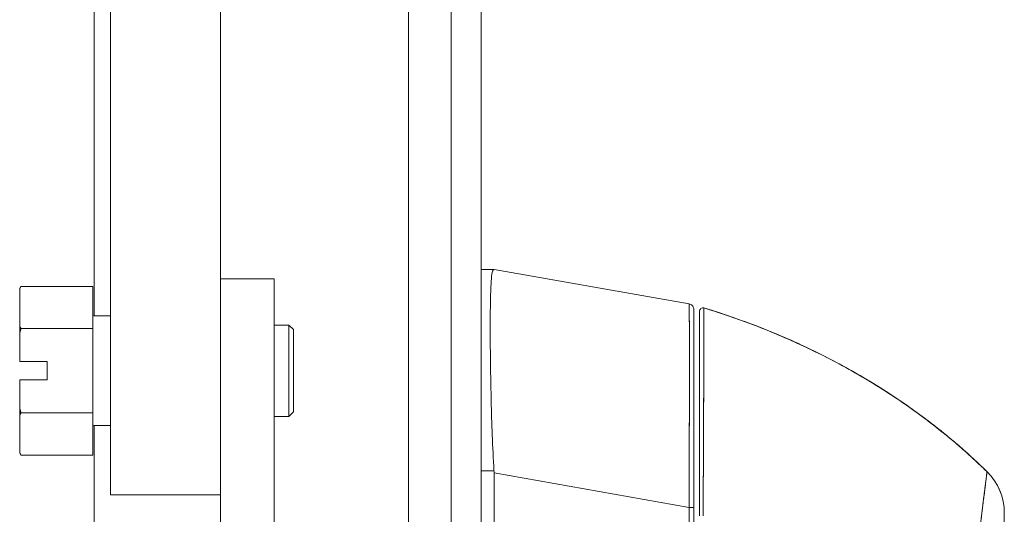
# Model space of a CAD drawing. Header units: inches. Extents: x 16 to 394, y 3 to 249.
# Tile 50 of 116: x 108.51 to 111.88, y 153.74 to 155.43. Entities that reach past the tile are written whole.
import ezdxf

# ---------------------------------------------------------------- set-up
doc = ezdxf.new("R2010")
doc.units = ezdxf.units.IN
doc.header["$LTSCALE"] = 24
doc.header["$MEASUREMENT"] = 0
doc.layers.add('Hatch (ANSI)', color=7, linetype='Continuous', lineweight=5)
doc.layers.add('Visible (ANSI)', color=7, linetype='Continuous', lineweight=5)

msp = doc.modelspace()

# ---------------------------------------------------------------- hatches: boundary and pattern name
at = {"layer": 'Hatch (ANSI)'}
h = msp.add_hatch(dxfattribs=at)
h.set_pattern_fill('ANSI31', color=256, scale=24, angle=75, style=0)
edge = h.paths.add_edge_path()
edge.add_line((109.2164, 184.6732), (109.8488, 184.6732))
edge.add_ellipse((109.8488, 184.5326), major_axis=(0, 0.1406), ratio=1, start_angle=354.3077, end_angle=360, ccw=False)
edge.add_ellipse((109.8488, 184.5326), major_axis=(0.0139, 0.1399), ratio=1, start_angle=275.6923, end_angle=360, ccw=False)
edge.add_line((109.9894, 184.5326), (109.9894, 183.9028))
edge.add_line((109.9894, 183.9028), (109.9894, 122.2631))
edge.add_line((109.9894, 122.2631), (109.9894, 121.6428))
edge.add_ellipse((109.8488, 121.6428), major_axis=(0.1406, 0), ratio=1, start_angle=270, end_angle=360, ccw=False)
edge.add_line((109.8488, 121.5022), (109.8316, 121.5022))
edge.add_line((109.8316, 121.5022), (109.2164, 121.5022))
edge.add_line((109.2164, 121.5022), (109.2164, 121.4002))
edge.add_line((109.2164, 121.4002), (109.8488, 121.4002))
edge.add_ellipse((109.8488, 121.6428), major_axis=(0, -0.2426), ratio=1, start_angle=0, end_angle=90)
edge.add_line((110.0914, 121.6428), (110.0914, 184.5326))
edge.add_ellipse((109.8488, 184.5326), major_axis=(0.2426, 0), ratio=1, start_angle=0, end_angle=90)
edge.add_line((109.8488, 184.7752), (109.2164, 184.7752))
edge.add_line((109.2164, 184.7752), (109.2164, 184.6732))
h = msp.add_hatch(dxfattribs=at)
h.set_pattern_fill('ANSI31', color=256, scale=24, angle=-15, style=0)
edge = h.paths.add_edge_path()
edge.add_ellipse((110.0224, 184.2309), major_axis=(-0.1796, 0.4375), ratio=1, start_angle=0, end_angle=111.109)
edge.add_ellipse((110.0224, 184.2309), major_axis=(-0.3435, -0.3251), ratio=1, start_angle=0, end_angle=12.3933)
edge.add_ellipse((110.0224, 184.2309), major_axis=(-0.2657, -0.3912), ratio=1, start_angle=0, end_angle=11.8613)
edge.add_ellipse((109.8753, 183.9028), major_axis=(-0.0326, -0.1094), ratio=1, start_angle=0, end_angle=106.5734)
edge.add_line((109.9894, 183.9028), (109.9894, 184.5326))
edge.add_line((109.9894, 184.5326), (109.9894, 184.5591))
edge.add_ellipse((109.8753, 184.5591), major_axis=(0.1141, 0), ratio=1, start_angle=0, end_angle=96.3195)
edge.add_ellipse((109.8753, 184.5591), major_axis=(-0.0126, 0.1134), ratio=1, start_angle=0, end_angle=10.2538)
edge = h.paths.add_edge_path()
edge.add_ellipse((110.0224, 121.9349), major_axis=(-0.1796, 0.4375), ratio=1, start_angle=0, end_angle=11.1028)
edge.add_ellipse((110.0224, 121.9349), major_axis=(-0.2605, 0.3947), ratio=1, start_angle=0, end_angle=12.3816)
edge.add_ellipse((110.0224, 121.9349), major_axis=(-0.3391, 0.3297), ratio=1, start_angle=0, end_angle=110.4124)
edge.add_ellipse((110.0224, 121.9349), major_axis=(-0.1907, -0.4328), ratio=1, start_angle=0, end_angle=1.4669)
edge.add_ellipse((109.8753, 121.6068), major_axis=(-0.0326, -0.1094), ratio=1, start_angle=0, end_angle=106.5734)
edge.add_line((109.9894, 121.6068), (109.9894, 121.6428))
edge.add_line((109.9894, 121.6428), (109.9894, 122.2631))
edge.add_ellipse((109.8753, 122.2631), major_axis=(0.1141, 0), ratio=1, start_angle=0, end_angle=106.5734)

# ---------------------------------------------------------------- linework, layer by layer
at = {"layer": 'Visible (ANSI)'}
for p, q in [((109.9894, 184.5326), (109.9894, 121.6428)), ((110.0914, 121.6428), (110.0914, 184.5326)), ((108.7672, 154.4169), (108.7672, 179.9212)), ((108.8227, 179.9212), (108.8227, 153.8044)), ((109.1997, 154.5443), (109.1997, 179.9212)), ((109.8428, 179.9212), (109.8428, 153.6388)), ((110.1358, 154.5762), (110.0914, 154.5762)), ((110.1358, 154.5762), (110.1357, 154.5762)), ((110.1357, 154.5762), (110.1358, 154.5762)), ((110.8035, 154.4584), (110.1361, 154.5762)), ((110.1361, 154.5762), (110.1361, 154.5762)), ((110.1361, 154.5762), (110.1361, 154.5762)), ((109.1997, 154.5443), (109.1997, 153.6388)), ((109.1997, 154.5443), (109.3828, 154.5443)), ((109.3828, 154.5443), (109.3828, 153.6388)), ((108.5122, 154.5104), (108.5166, 154.518)), ((108.5122, 154.5104), (108.5122, 154.51)), ((108.5122, 154.51), (108.5122, 154.3817)), ((108.7622, 154.518), (108.5166, 154.518)), ((108.7622, 154.518), (108.7622, 154.3737)), ((110.8035, 154.4584), (110.8035, 154.4584)), ((110.8035, 154.4584), (110.8035, 154.4584)), ((108.7659, 154.4169), (108.8227, 154.4169)), ((110.8198, 153.7614), (110.8198, 154.439)), ((108.5122, 154.3817), (108.5122, 154.3577)), ((108.7622, 154.3737), (108.5166, 154.3737)), ((108.7622, 154.3737), (108.7622, 154.085)), ((109.4341, 154.3856), (109.3828, 154.3856)), ((109.4341, 154.0731), (109.4341, 154.3856)), ((109.4497, 154.37), (109.4341, 154.3856)), ((108.5122, 154.3577), (108.5122, 154.2606)), ((109.4497, 154.37), (109.4497, 154.0887)), ((110.1233, 154.3085), (110.1233, 154.3085)), ((110.1233, 154.3085), (110.1233, 154.3085)), ((110.1233, 154.3085), (110.1233, 154.3085)), ((108.5122, 154.2606), (108.6059, 154.2606)), ((108.6059, 154.2606), (108.6059, 154.1981)), ((108.5122, 154.1981), (108.5122, 154.1011)), ((108.6059, 154.1981), (108.5122, 154.1981)), ((108.5122, 154.1011), (108.5122, 154.077)), ((108.5122, 154.077), (108.5122, 153.9487)), ((108.7622, 154.085), (108.5166, 154.085)), ((108.7622, 154.085), (108.7622, 153.9407)), ((109.4341, 154.0731), (109.3828, 154.0731)), ((109.4497, 154.0887), (109.4341, 154.0731)), ((108.7659, 154.0419), (108.8227, 154.0419)), ((108.7672, 153.6388), (108.7672, 154.0419)), ((108.5122, 153.9487), (108.5122, 153.9484)), ((108.5122, 153.9484), (108.5166, 153.9407)), ((108.7622, 153.9407), (108.5166, 153.9407)), ((110.0914, 153.8871), (110.1358, 153.8871)), ((110.1358, 153.8871), (110.0914, 153.8871)), ((110.1361, 153.8792), (110.1361, 152.8152)), ((110.1361, 152.8152), (110.1361, 153.8792)), ((110.1361, 153.8792), (110.8035, 153.7614)), ((110.8035, 153.7614), (110.1361, 153.8792)), ((108.8727, 153.8044), (108.8227, 153.8044)), ((109.1497, 153.8044), (108.8727, 153.8044)), ((109.1997, 153.8044), (109.1497, 153.8044)), ((110.8035, 152.835), (110.8035, 153.7614)), ((110.8035, 153.7614), (110.8035, 152.835)), ((110.8198, 152.835), (110.8198, 153.7614)), ((110.8198, 153.7614), (110.8198, 152.835)), ((111.8828, 153.7426), (111.8828, 153.7427))]:
    msp.add_line(p, q, dxfattribs=at)
for centre, radius, start, end in [((110.8001, 154.439), 0.0197, 79.9751, 79.9801), ((110.8001, 154.439), 0.0197, 79.9751, 80), ((110.8001, 154.4386), 0.0197, 79.6627, 79.7232), ((110.8001, 154.4386), 0.0197, 79.6615, 79.722), ((110.8513, 154.4329), 0.0118, 73.0732, 180), ((110.8513, 154.4329), 0.0118, 73.0681, 180.0177), ((108.7659, 154.4206), 0.00375, 180, 270), ((108.7659, 154.0381), 0.00375, 90, 180), ((110.8001, 153.8948), 0.0197, 281.4243, 281.432), ((111.6859, 153.7426), 0.1969, 0, 45.4728), ((111.6859, 153.7426), 0.1968, 359.9852, 45.4624)]:
    msp.add_arc(centre, radius, start, end, dxfattribs=at)
for centre, major_axis, ratio, start_param, end_param in [((110.0071, 154.5762), (0.129, 0), 0.001273, 0.007284, 0.061264), ((110.0071, 154.5762), (0.129, 0), 0.001274, 0.007284, 0.061264), ((110.0071, 153.8792), (0.129, 0), 0.999999, 0, 0.061082), ((110.0071, 153.8792), (0.129, 0), 0.999999, 0, 0.061082), ((110.8001, 153.7614), (0.0197, 0), 0.001274, 0.000001, 1.396264), ((110.8001, 153.7614), (0.0197, 0), 0.001274, 0, 1.396263)]:
    msp.add_ellipse(centre, major_axis=major_axis, ratio=ratio, start_param=start_param, end_param=end_param, dxfattribs=at)
for points, knots in [([(110.1358, 153.8871), (110.1334, 153.9281), (110.1315, 153.9688), (110.1299, 154.0087), (110.1283, 154.0487), (110.1272, 154.0878), (110.1263, 154.1255), (110.1253, 154.1633), (110.1246, 154.1997), (110.1241, 154.2342), (110.1236, 154.2688), (110.1233, 154.3016), (110.1231, 154.3321), (110.123, 154.3625), (110.123, 154.3908), (110.1231, 154.4163), (110.1233, 154.4418), (110.1236, 154.4647), (110.1241, 154.4846), (110.1246, 154.5044), (110.1253, 154.5213), (110.1263, 154.5349), (110.1272, 154.5485), (110.1283, 154.5589), (110.1299, 154.5658), (110.1315, 154.5728), (110.1334, 154.5763), (110.1358, 154.5762)], [0, 0, 0, 0, 0.111111, 0.111111, 0.111111, 0.222222, 0.222222, 0.222222, 0.333333, 0.333333, 0.333333, 0.444444, 0.444444, 0.444444, 0.555556, 0.555556, 0.555556, 0.666667, 0.666667, 0.666667, 0.777778, 0.777778, 0.777778, 0.888889, 0.888889, 0.888889, 1, 1, 1, 1]), ([(110.1358, 154.5762), (110.1335, 154.5763), (110.1315, 154.5728), (110.1299, 154.5659), (110.1283, 154.559), (110.1272, 154.5486), (110.1263, 154.5349), (110.1263, 154.5348), (110.1263, 154.5348), (110.1263, 154.5348), (110.1253, 154.5212), (110.1246, 154.5043), (110.1241, 154.4845), (110.1241, 154.4845), (110.1241, 154.4845), (110.1241, 154.4844), (110.1236, 154.4646), (110.1233, 154.4418), (110.1231, 154.4165), (110.1231, 154.4164), (110.1231, 154.4163), (110.1231, 154.4162), (110.123, 154.3907), (110.123, 154.3625), (110.1231, 154.3321), (110.1231, 154.332), (110.1231, 154.3319), (110.1231, 154.3318), (110.1233, 154.3015), (110.1236, 154.2689), (110.1241, 154.2344), (110.1241, 154.2343), (110.1241, 154.2343), (110.1241, 154.2342), (110.1246, 154.1997), (110.1253, 154.1634), (110.1263, 154.1257), (110.1263, 154.1257), (110.1263, 154.1256), (110.1263, 154.1256), (110.1272, 154.0877), (110.1283, 154.0486), (110.1299, 154.0086), (110.1299, 154.0085), (110.1299, 154.0084), (110.1299, 154.0083), (110.1315, 153.9685), (110.1335, 153.9278), (110.1358, 153.8871)], [0, 0, 0, 0, 0.110836, 0.110836, 0.110836, 0.222222, 0.222222, 0.222222, 0.222377, 0.222377, 0.222377, 0.333093, 0.333093, 0.333093, 0.333333, 0.333333, 0.333333, 0.444037, 0.444037, 0.444037, 0.444444, 0.444444, 0.444444, 0.555556, 0.555556, 0.555556, 0.555957, 0.555957, 0.555957, 0.666667, 0.666667, 0.666667, 0.6669, 0.6669, 0.6669, 0.777608, 0.777608, 0.777608, 0.777778, 0.777778, 0.777778, 0.888889, 0.888889, 0.888889, 0.889157, 0.889157, 0.889157, 1, 1, 1, 1]), ([(110.8035, 153.7614), (110.8036, 153.7709), (110.8036, 153.7804), (110.8036, 153.7899), (110.8037, 153.8021), (110.8037, 153.8143), (110.8038, 153.8264), (110.8038, 153.8386), (110.8039, 153.8506), (110.8039, 153.8627), (110.804, 153.8747), (110.804, 153.8866), (110.8041, 153.8985), (110.8041, 153.9104), (110.8042, 153.9222), (110.8042, 153.9339), (110.8042, 153.9456), (110.8043, 153.9572), (110.8043, 153.9687), (110.8044, 153.9802), (110.8044, 153.9916), (110.8044, 154.0029), (110.8045, 154.0116), (110.8045, 154.0202), (110.8045, 154.0288), (110.8045, 154.0313), (110.8045, 154.0338), (110.8045, 154.0363), (110.8046, 154.0473), (110.8046, 154.0582), (110.8046, 154.069), (110.8046, 154.0797), (110.8047, 154.0903), (110.8047, 154.1008), (110.8047, 154.1112), (110.8047, 154.1215), (110.8047, 154.1316), (110.8048, 154.1417), (110.8048, 154.1517), (110.8048, 154.1614), (110.8048, 154.1712), (110.8048, 154.1808), (110.8048, 154.1902), (110.8048, 154.1995), (110.8048, 154.2087), (110.8048, 154.2177), (110.8048, 154.2267), (110.8049, 154.2355), (110.8049, 154.2441), (110.8049, 154.248), (110.8049, 154.2518), (110.8049, 154.2556), (110.8049, 154.2602), (110.8049, 154.2647), (110.8049, 154.2692), (110.8049, 154.2773), (110.8048, 154.2852), (110.8048, 154.2929), (110.8048, 154.3006), (110.8048, 154.3081), (110.8048, 154.3153), (110.8048, 154.3225), (110.8048, 154.3295), (110.8048, 154.3362), (110.8048, 154.3429), (110.8047, 154.3494), (110.8047, 154.3556), (110.8047, 154.3618), (110.8047, 154.3678), (110.8047, 154.3735), (110.8046, 154.3792), (110.8046, 154.3846), (110.8046, 154.3898), (110.8046, 154.3949), (110.8045, 154.3998), (110.8045, 154.4044), (110.8045, 154.405), (110.8045, 154.4056), (110.8045, 154.4062), (110.8045, 154.4102), (110.8044, 154.4139), (110.8044, 154.4174), (110.8044, 154.4214), (110.8043, 154.4251), (110.8043, 154.4286), (110.8043, 154.4321), (110.8042, 154.4352), (110.8042, 154.4381), (110.8042, 154.441), (110.8041, 154.4435), (110.8041, 154.4458), (110.804, 154.4481), (110.804, 154.45), (110.8039, 154.4517), (110.8039, 154.4534), (110.8038, 154.4547), (110.8038, 154.4558), (110.8037, 154.4568), (110.8037, 154.4575), (110.8036, 154.458), (110.8036, 154.4582), (110.8036, 154.4584), (110.8035, 154.4584)], [0, 0, 0, 0, 0.0260388, 0.0260388, 0.0260388, 0.0593991, 0.0593991, 0.0593991, 0.0926497, 0.0926497, 0.0926497, 0.1257938, 0.1257938, 0.1257938, 0.1588389, 0.1588389, 0.1588389, 0.1917905, 0.1917905, 0.1917905, 0.2246532, 0.2246532, 0.2246532, 0.25, 0.25, 0.25, 0.2574358, 0.2574358, 0.2574358, 0.2901404, 0.2901404, 0.2901404, 0.3227745, 0.3227745, 0.3227745, 0.3553485, 0.3553485, 0.3553485, 0.3878767, 0.3878767, 0.3878767, 0.4203668, 0.4203668, 0.4203668, 0.4528349, 0.4528349, 0.4528349, 0.4852879, 0.4852879, 0.4852879, 0.5, 0.5, 0.5, 0.5177401, 0.5177401, 0.5177401, 0.550195, 0.550195, 0.550195, 0.5826627, 0.5826627, 0.5826627, 0.6151545, 0.6151545, 0.6151545, 0.6476861, 0.6476861, 0.6476861, 0.6802665, 0.6802665, 0.6802665, 0.7129059, 0.7129059, 0.7129059, 0.7456178, 0.7456178, 0.7456178, 0.75, 0.75, 0.75, 0.7784088, 0.7784088, 0.7784088, 0.8112784, 0.8112784, 0.8112784, 0.8442369, 0.8442369, 0.8442369, 0.8772913, 0.8772913, 0.8772913, 0.9104457, 0.9104457, 0.9104457, 0.9437053, 0.9437053, 0.9437053, 0.9770768, 0.9770768, 0.9770768, 0.9991659, 0.9991659, 0.9991659, 0.9991659]), ([(110.8035, 154.4584), (110.8056, 154.458), (110.8077, 154.4573), (110.8114, 154.4553), (110.813, 154.454), (110.8159, 154.4509), (110.8171, 154.4491), (110.8188, 154.4453), (110.8194, 154.4433), (110.8197, 154.4407), (110.8197, 154.4402), (110.8198, 154.4395), (110.8198, 154.4395), (110.8198, 154.4393), (110.8198, 154.4392), (110.8198, 154.4391), (110.8198, 154.4391), (110.8198, 154.4391), (110.8198, 154.439), (110.8198, 154.439), (110.8198, 154.439), (110.8198, 154.439), (110.8198, 154.439), (110.8198, 154.439), (110.8198, 154.439), (110.8198, 154.439), (110.8198, 154.439), (110.8198, 154.439), (110.8198, 154.439), (110.8198, 154.439), (110.8198, 154.439), (110.8198, 154.439), (110.8198, 154.439), (110.8198, 154.439), (110.8198, 154.439), (110.8198, 154.439)], [0, 0, 0, 0, 0.0161556, 0.0161556, 0.03207939, 0.03207939, 0.0480115, 0.0480115, 0.06394331, 0.06394331, 0.06787844, 0.06787844, 0.06861572, 0.06861572, 0.06916873, 0.06916873, 0.06937665, 0.06937665, 0.06942682, 0.06942682, 0.06945185, 0.06945185, 0.06950272, 0.06950272, 0.06960397, 0.06960397, 0.07000415, 0.07000415, 0.07080135, 0.07080135, 0.07139923, 0.07139923, 0.07162343, 0.07162343, 0.07163589, 0.07163589, 0.07163589, 0.07163589]), ([(110.8035, 154.4584), (110.8037, 154.4584), (110.8039, 154.4548), (110.804, 154.4478), (110.8042, 154.4407), (110.8043, 154.4301), (110.8044, 154.4163), (110.8045, 154.4025), (110.8046, 154.3854), (110.8047, 154.3653), (110.8048, 154.3452), (110.8048, 154.3221), (110.8048, 154.2963), (110.8049, 154.2705), (110.8049, 154.242), (110.8048, 154.2113), (110.8048, 154.1805), (110.8048, 154.1474), (110.8047, 154.1125), (110.8046, 154.0776), (110.8045, 154.0408), (110.8044, 154.0026), (110.8043, 153.9644), (110.8042, 153.9249), (110.804, 153.8845), (110.8039, 153.8441), (110.8037, 153.8028), (110.8035, 153.7614)], [0.0008172, 0.0008172, 0.0008172, 0.0008172, 0.1111111, 0.1111111, 0.1111111, 0.2222222, 0.2222222, 0.2222222, 0.3333333, 0.3333333, 0.3333333, 0.4444444, 0.4444444, 0.4444444, 0.5555556, 0.5555556, 0.5555556, 0.6666667, 0.6666667, 0.6666667, 0.7777778, 0.7777778, 0.7777778, 0.8888889, 0.8888889, 0.8888889, 1, 1, 1, 1]), ([(110.8035, 154.458), (110.8036, 154.4579), (110.8036, 154.4577), (110.8036, 154.4573), (110.8037, 154.4568), (110.8037, 154.456), (110.8038, 154.4549), (110.8038, 154.4537), (110.8039, 154.4523), (110.8039, 154.4506), (110.804, 154.4488), (110.804, 154.4468), (110.8041, 154.4444), (110.8041, 154.442), (110.8042, 154.4394), (110.8042, 154.4364), (110.8042, 154.4335), (110.8043, 154.4302), (110.8043, 154.4267), (110.8044, 154.4232), (110.8044, 154.4193), (110.8044, 154.4152), (110.8045, 154.412), (110.8045, 154.4087), (110.8045, 154.4051), (110.8045, 154.4041), (110.8045, 154.4031), (110.8045, 154.402), (110.8046, 154.3973), (110.8046, 154.3924), (110.8046, 154.3871), (110.8046, 154.3819), (110.8047, 154.3764), (110.8047, 154.3706), (110.8047, 154.3648), (110.8047, 154.3588), (110.8047, 154.3525), (110.8048, 154.3462), (110.8048, 154.3397), (110.8048, 154.3329), (110.8048, 154.3261), (110.8048, 154.319), (110.8048, 154.3118), (110.8048, 154.3045), (110.8048, 154.297), (110.8048, 154.2892), (110.8048, 154.2817), (110.8049, 154.274), (110.8049, 154.2661)], [0.0006803, 0.0006803, 0.0006803, 0.0006803, 0.026039, 0.026039, 0.026039, 0.0593997, 0.0593997, 0.0593997, 0.0926502, 0.0926502, 0.0926502, 0.1257944, 0.1257944, 0.1257944, 0.1588399, 0.1588399, 0.1588399, 0.191791, 0.191791, 0.191791, 0.2246533, 0.2246533, 0.2246533, 0.25, 0.25, 0.25, 0.2574361, 0.2574361, 0.2574361, 0.2901408, 0.2901408, 0.2901408, 0.322775, 0.322775, 0.322775, 0.3553497, 0.3553497, 0.3553497, 0.3878762, 0.3878762, 0.3878762, 0.4203663, 0.4203663, 0.4203663, 0.4528321, 0.4528321, 0.4528321, 0.4841939, 0.4841939, 0.4841939, 0.4841939]), ([(110.8547, 154.4442), (110.8547, 154.4442), (110.8547, 154.4442), (110.8547, 154.4442), (110.8547, 154.4441), (110.8547, 154.4441), (110.8547, 154.4441), (110.8547, 154.444), (110.8547, 154.444), (110.8547, 154.4439), (110.8547, 154.4438), (110.8547, 154.4438), (110.8547, 154.4437), (110.8547, 154.4435), (110.8547, 154.4434), (110.8547, 154.4433), (110.8547, 154.4431), (110.8547, 154.4429), (110.8547, 154.4428), (110.8547, 154.4425), (110.8547, 154.4423), (110.8547, 154.4421), (110.8547, 154.4418), (110.8547, 154.4415), (110.8547, 154.4412), (110.8547, 154.4408), (110.8547, 154.4404), (110.8547, 154.44), (110.8547, 154.4395), (110.8547, 154.439), (110.8547, 154.4384), (110.8547, 154.4377), (110.8547, 154.437), (110.8547, 154.4363), (110.8547, 154.4354), (110.8547, 154.4345), (110.8547, 154.4335), (110.8547, 154.4326), (110.8547, 154.4316), (110.8547, 154.4306), (110.8547, 154.4304), (110.8547, 154.4301), (110.8547, 154.4298), (110.8546, 154.4284), (110.8546, 154.4269), (110.8546, 154.4252), (110.8546, 154.4235), (110.8546, 154.4216), (110.8546, 154.4196), (110.8546, 154.4174), (110.8546, 154.4151), (110.8546, 154.4127), (110.8546, 154.41), (110.8546, 154.4072), (110.8546, 154.4042), (110.8546, 154.4009), (110.8545, 154.3975), (110.8545, 154.3939), (110.8545, 154.3928), (110.8545, 154.3916), (110.8545, 154.3905), (110.8545, 154.3875), (110.8545, 154.3845), (110.8545, 154.3813), (110.8545, 154.3764), (110.8545, 154.3713), (110.8544, 154.3659), (110.8544, 154.36), (110.8544, 154.3538), (110.8544, 154.3472), (110.8544, 154.3402), (110.8543, 154.3329), (110.8543, 154.3252), (110.8543, 154.325), (110.8543, 154.3247), (110.8543, 154.3245), (110.8543, 154.3158), (110.8543, 154.3067), (110.8542, 154.2972), (110.8542, 154.2868), (110.8542, 154.2758), (110.8541, 154.2644), (110.8541, 154.2556), (110.854, 154.2465), (110.854, 154.2371), (110.854, 154.2331), (110.854, 154.229), (110.854, 154.2249), (110.8539, 154.2097), (110.8539, 154.1938), (110.8538, 154.1773), (110.8537, 154.1619), (110.8537, 154.1459), (110.8536, 154.1295), (110.8536, 154.1271), (110.8536, 154.1246), (110.8536, 154.1222), (110.8535, 154.1044), (110.8534, 154.086), (110.8534, 154.0672), (110.8533, 154.0504), (110.8532, 154.0333), (110.8532, 154.0158), (110.8531, 154.0127), (110.8531, 154.0095), (110.8531, 154.0064), (110.8531, 153.9939), (110.853, 153.9813), (110.8529, 153.9685), (110.8529, 153.9542), (110.8528, 153.9397), (110.8527, 153.9251), (110.8527, 153.912), (110.8526, 153.8987), (110.8526, 153.8854), (110.8525, 153.881), (110.8525, 153.8767), (110.8525, 153.8723), (110.8524, 153.8646), (110.8524, 153.8568), (110.8524, 153.8491), (110.8523, 153.838), (110.8523, 153.8269), (110.8522, 153.8158), (110.8521, 153.8057), (110.8521, 153.7956), (110.852, 153.7854), (110.852, 153.7762), (110.8519, 153.767), (110.8519, 153.7578), (110.8518, 153.7494), (110.8518, 153.7411), (110.8517, 153.7328)], [0, 0, 0, 0, 0.005154, 0.005154, 0.005154, 0.011125, 0.011125, 0.011125, 0.01776, 0.01776, 0.01776, 0.024968, 0.024968, 0.024968, 0.032665, 0.032665, 0.032665, 0.040791, 0.040791, 0.040791, 0.049493, 0.049493, 0.049493, 0.059043, 0.059043, 0.059043, 0.069717, 0.069717, 0.069717, 0.08179, 0.08179, 0.08179, 0.095542, 0.095542, 0.095542, 0.111257, 0.111257, 0.111257, 0.125, 0.125, 0.125, 0.128815, 0.128815, 0.128815, 0.14795, 0.14795, 0.14795, 0.168736, 0.168736, 0.168736, 0.191175, 0.191175, 0.191175, 0.215514, 0.215514, 0.215514, 0.242018, 0.242018, 0.242018, 0.25, 0.25, 0.25, 0.270974, 0.270974, 0.270974, 0.302738, 0.302738, 0.302738, 0.337689, 0.337689, 0.337689, 0.375, 0.375, 0.375, 0.376125, 0.376125, 0.376125, 0.418166, 0.418166, 0.418166, 0.464234, 0.464234, 0.464234, 0.5, 0.5, 0.5, 0.515243, 0.515243, 0.515243, 0.571952, 0.571952, 0.571952, 0.625, 0.625, 0.625, 0.632854, 0.632854, 0.632854, 0.689973, 0.689973, 0.689973, 0.740919, 0.740919, 0.740919, 0.75, 0.75, 0.75, 0.78617, 0.78617, 0.78617, 0.826664, 0.826664, 0.826664, 0.863094, 0.863094, 0.863094, 0.875, 0.875, 0.875, 0.89603, 0.89603, 0.89603, 0.925948, 0.925948, 0.925948, 0.953112, 0.953112, 0.953112, 0.977764, 0.977764, 0.977764, 1, 1, 1, 1]), ([(110.8517, 153.7328), (110.8518, 153.7529), (110.8519, 153.7743), (110.8521, 153.7965), (110.8522, 153.8133), (110.8523, 153.8307), (110.8524, 153.8484), (110.8524, 153.8546), (110.8524, 153.8609), (110.8525, 153.8673), (110.8526, 153.8922), (110.8527, 153.9176), (110.8528, 153.9427), (110.8529, 153.9531), (110.8529, 153.9634), (110.853, 153.9736), (110.853, 153.9894), (110.8531, 154.0049), (110.8532, 154.0201), (110.8533, 154.0447), (110.8534, 154.0685), (110.8535, 154.0918), (110.8535, 154.0934), (110.8535, 154.095), (110.8535, 154.0966), (110.8536, 154.1219), (110.8537, 154.1463), (110.8538, 154.1693), (110.8538, 154.179), (110.8538, 154.1884), (110.8539, 154.1975), (110.8539, 154.2109), (110.854, 154.2237), (110.854, 154.2358), (110.8541, 154.2527), (110.8541, 154.2682), (110.8542, 154.2824), (110.8542, 154.2863), (110.8542, 154.2901), (110.8542, 154.2939), (110.8543, 154.3124), (110.8543, 154.3283), (110.8544, 154.3423), (110.8544, 154.3428), (110.8544, 154.3433), (110.8544, 154.3439), (110.8544, 154.358), (110.8545, 154.37), (110.8545, 154.3804), (110.8545, 154.3826), (110.8545, 154.3848), (110.8545, 154.3868), (110.8545, 154.3951), (110.8546, 154.4022), (110.8546, 154.4083), (110.8546, 154.4108), (110.8546, 154.4132), (110.8546, 154.4154), (110.8546, 154.4199), (110.8546, 154.4237), (110.8546, 154.427), (110.8547, 154.4292), (110.8547, 154.4311), (110.8547, 154.4328), (110.8547, 154.4348), (110.8547, 154.4365), (110.8547, 154.4379), (110.8547, 154.4395), (110.8547, 154.4407), (110.8547, 154.4417), (110.8547, 154.4422), (110.8547, 154.4426), (110.8547, 154.443), (110.8547, 154.4438), (110.8547, 154.4442), (110.8547, 154.4442)], [0, 0, 0, 0, 0.051762, 0.051762, 0.051762, 0.090909, 0.090909, 0.090909, 0.104756, 0.104756, 0.104756, 0.15926, 0.15926, 0.15926, 0.181818, 0.181818, 0.181818, 0.216639, 0.216639, 0.216639, 0.272727, 0.272727, 0.272727, 0.27663, 0.27663, 0.27663, 0.337872, 0.337872, 0.337872, 0.363636, 0.363636, 0.363636, 0.401523, 0.401523, 0.401523, 0.454545, 0.454545, 0.454545, 0.469339, 0.469339, 0.469339, 0.542657, 0.542657, 0.542657, 0.545455, 0.545455, 0.545455, 0.62016, 0.62016, 0.62016, 0.636364, 0.636364, 0.636364, 0.700569, 0.700569, 0.700569, 0.727273, 0.727273, 0.727273, 0.781747, 0.781747, 0.781747, 0.818182, 0.818182, 0.818182, 0.861421, 0.861421, 0.861421, 0.909091, 0.909091, 0.909091, 0.93478, 0.93478, 0.93478, 1, 1, 1, 1]), ([(110.8547, 154.4442), (110.9332, 154.4203), (111.008, 154.3936), (111.0792, 154.3646), (111.1504, 154.3356), (111.2179, 154.3043), (111.2818, 154.2714), (111.3457, 154.2384), (111.4059, 154.2038), (111.4626, 154.1679), (111.5194, 154.132), (111.5726, 154.095), (111.6223, 154.0571), (111.6721, 154.0193), (111.7185, 153.9807), (111.7616, 153.9417), (111.7832, 153.9222), (111.804, 153.9026), (111.824, 153.8829)], [0, 0, 0, 0, 0.181782, 0.181782, 0.181782, 0.363564, 0.363564, 0.363564, 0.545346, 0.545346, 0.545346, 0.727128, 0.727128, 0.727128, 0.90891, 0.90891, 0.90891, 1, 1, 1, 1]), ([(111.824, 153.8829), (111.7966, 153.9098), (111.7678, 153.9367), (111.7374, 153.9633), (111.7069, 153.99), (111.6749, 154.0165), (111.6412, 154.0426), (111.6076, 154.0688), (111.5723, 154.0946), (111.5354, 154.1199), (111.4985, 154.1453), (111.46, 154.1701), (111.4197, 154.1944), (111.3795, 154.2186), (111.3376, 154.2422), (111.294, 154.2651), (111.2503, 154.2879), (111.205, 154.3099), (111.1579, 154.331), (111.1108, 154.352), (111.062, 154.3721), (111.0115, 154.391), (110.9609, 154.41), (110.9087, 154.4278), (110.8547, 154.4442)], [0, 0, 0, 0, 0.12462, 0.12462, 0.12462, 0.249674, 0.249674, 0.249674, 0.374729, 0.374729, 0.374729, 0.499784, 0.499784, 0.499784, 0.624839, 0.624839, 0.624839, 0.749894, 0.749894, 0.749894, 0.874949, 0.874949, 0.874949, 1, 1, 1, 1]), ([(110.8547, 154.4442), (111.1304, 154.3603), (111.3972, 154.2291), (111.6955, 154.0013), (111.7618, 153.9442), (111.824, 153.8831)], [0, 0, 0, 0, 2.195901, 2.195901, 2.860138, 2.860138, 2.860138, 2.860138]), ([(110.8198, 153.7614), (110.8198, 153.8021), (110.8198, 153.8419), (110.8198, 153.8811), (110.8198, 153.9204), (110.8198, 153.9589), (110.8198, 153.9961), (110.8198, 154.0332), (110.8198, 154.069), (110.8198, 154.103), (110.8198, 154.1369), (110.8198, 154.1691), (110.8198, 154.199), (110.8198, 154.2289), (110.8198, 154.2565), (110.8198, 154.2816), (110.8198, 154.3067), (110.8198, 154.3291), (110.8198, 154.3487), (110.8198, 154.3682), (110.8198, 154.3848), (110.8198, 154.3982), (110.8198, 154.4117), (110.8198, 154.4219), (110.8198, 154.4288), (110.8198, 154.4356), (110.8198, 154.439), (110.8198, 154.439)], [0, 0, 0, 0, 0.111111, 0.111111, 0.111111, 0.222222, 0.222222, 0.222222, 0.333333, 0.333333, 0.333333, 0.444444, 0.444444, 0.444444, 0.555556, 0.555556, 0.555556, 0.666667, 0.666667, 0.666667, 0.777778, 0.777778, 0.777778, 0.888889, 0.888889, 0.888889, 1, 1, 1, 1]), ([(110.8198, 154.439), (110.8198, 154.4389), (110.8198, 154.4389), (110.8198, 154.4365), (110.8198, 154.423), (110.8198, 154.375), (110.8198, 154.34), (110.8198, 154.2522), (110.8198, 154.1982), (110.8198, 154.0767), (110.8198, 154.0072), (110.8198, 153.8929), (110.8198, 153.8491), (110.8198, 153.7906), (110.8198, 153.776), (110.8198, 153.7614)], [0, 0, 0, 0, 0.056294, 0.056294, 0.601235, 0.601235, 1.14251, 1.14251, 1.689624, 1.689624, 2.25407, 2.25407, 2.589419, 2.589419, 2.700746, 2.700746, 2.700746, 2.700746]), ([(110.8395, 154.4329), (110.8395, 154.4328), (110.8395, 154.4284), (110.8395, 154.4196), (110.8395, 154.4107), (110.8395, 154.3975), (110.8395, 154.3801), (110.8395, 154.3627), (110.8395, 154.3412), (110.8395, 154.3158), (110.8395, 154.2905), (110.8395, 154.2615), (110.8395, 154.2292), (110.8395, 154.1969), (110.8395, 154.1614), (110.8395, 154.1234), (110.8395, 154.0853), (110.8395, 154.0447), (110.8395, 154.0022), (110.8395, 153.9597), (110.8395, 153.9153), (110.8395, 153.8703), (110.8395, 153.8252), (110.8395, 153.7795), (110.8395, 153.7328)], [0, 0, 0, 0, 0.125, 0.125, 0.125, 0.25, 0.25, 0.25, 0.375, 0.375, 0.375, 0.5, 0.5, 0.5, 0.625, 0.625, 0.625, 0.75, 0.75, 0.75, 0.875, 0.875, 0.875, 1, 1, 1, 1]), ([(110.8395, 153.7328), (110.8395, 153.741), (110.8395, 153.7492), (110.8395, 153.7574), (110.8395, 153.7664), (110.8395, 153.7755), (110.8395, 153.7846), (110.8395, 153.7945), (110.8395, 153.8045), (110.8395, 153.8144), (110.8395, 153.8254), (110.8395, 153.8363), (110.8395, 153.8472), (110.8395, 153.8591), (110.8395, 153.8711), (110.8395, 153.8829), (110.8395, 153.896), (110.8395, 153.9091), (110.8395, 153.922), (110.8395, 153.9363), (110.8395, 153.9506), (110.8395, 153.9647), (110.8395, 153.9765), (110.8395, 153.9882), (110.8395, 153.9997), (110.8395, 154.0036), (110.8395, 154.0074), (110.8395, 154.0112), (110.8395, 154.0284), (110.8395, 154.0452), (110.8395, 154.0618), (110.8395, 154.0803), (110.8395, 154.0983), (110.8395, 154.1159), (110.8395, 154.1346), (110.8395, 154.1527), (110.8395, 154.1701), (110.8395, 154.1864), (110.8395, 154.202), (110.8395, 154.217), (110.8395, 154.2203), (110.8395, 154.2236), (110.8395, 154.2268), (110.8395, 154.2368), (110.8395, 154.2465), (110.8395, 154.2559), (110.8395, 154.2671), (110.8395, 154.2779), (110.8395, 154.2882), (110.8395, 154.2975), (110.8395, 154.3065), (110.8395, 154.315), (110.8395, 154.3228), (110.8395, 154.3303), (110.8395, 154.3374), (110.8395, 154.3438), (110.8395, 154.35), (110.8395, 154.3558), (110.8395, 154.3611), (110.8395, 154.3661), (110.8395, 154.3709), (110.8395, 154.3738), (110.8395, 154.3765), (110.8395, 154.3792), (110.8395, 154.3806), (110.8395, 154.382), (110.8395, 154.3833), (110.8395, 154.3869), (110.8395, 154.3903), (110.8395, 154.3935), (110.8395, 154.3964), (110.8395, 154.3992), (110.8395, 154.4018), (110.8395, 154.4042), (110.8395, 154.4065), (110.8395, 154.4087), (110.8395, 154.4106), (110.8395, 154.4125), (110.8395, 154.4142), (110.8395, 154.4158), (110.8395, 154.4173), (110.8395, 154.4187), (110.8395, 154.42), (110.8395, 154.4212), (110.8395, 154.4223), (110.8395, 154.4233), (110.8395, 154.4242), (110.8395, 154.4251), (110.8395, 154.4258), (110.8395, 154.4265), (110.8395, 154.4272), (110.8395, 154.4277), (110.8395, 154.4283), (110.8395, 154.4287), (110.8395, 154.4292), (110.8395, 154.4296), (110.8395, 154.4299), (110.8395, 154.4302), (110.8395, 154.4305), (110.8395, 154.4308), (110.8395, 154.431), (110.8395, 154.4313), (110.8395, 154.4315), (110.8395, 154.4317), (110.8395, 154.4318), (110.8395, 154.432), (110.8395, 154.4321), (110.8395, 154.4323), (110.8395, 154.4324), (110.8395, 154.4325), (110.8395, 154.4325), (110.8395, 154.4326), (110.8395, 154.4327), (110.8395, 154.4327), (110.8395, 154.4328), (110.8395, 154.4328), (110.8395, 154.4328), (110.8395, 154.4329), (110.8395, 154.4329), (110.8395, 154.4329), (110.8395, 154.4329)], [0, 0, 0, 0, 0.02245, 0.02245, 0.02245, 0.047334, 0.047334, 0.047334, 0.074749, 0.074749, 0.074749, 0.10494, 0.10494, 0.10494, 0.138177, 0.138177, 0.138177, 0.174941, 0.174941, 0.174941, 0.215785, 0.215785, 0.215785, 0.25, 0.25, 0.25, 0.261359, 0.261359, 0.261359, 0.312557, 0.312557, 0.312557, 0.36984, 0.36984, 0.36984, 0.430819, 0.430819, 0.430819, 0.48753, 0.48753, 0.48753, 0.5, 0.5, 0.5, 0.538486, 0.538486, 0.538486, 0.584458, 0.584458, 0.584458, 0.626373, 0.626373, 0.626373, 0.664667, 0.664667, 0.664667, 0.699465, 0.699465, 0.699465, 0.731072, 0.731072, 0.731072, 0.75, 0.75, 0.75, 0.759869, 0.759869, 0.759869, 0.78621, 0.78621, 0.78621, 0.810385, 0.810385, 0.810385, 0.832663, 0.832663, 0.832663, 0.853294, 0.853294, 0.853294, 0.872282, 0.872282, 0.872282, 0.889703, 0.889703, 0.889703, 0.905292, 0.905292, 0.905292, 0.91893, 0.91893, 0.91893, 0.930901, 0.930901, 0.930901, 0.941484, 0.941484, 0.941484, 0.950952, 0.950952, 0.950952, 0.959577, 0.959577, 0.959577, 0.967632, 0.967632, 0.967632, 0.975259, 0.975259, 0.975259, 0.982403, 0.982403, 0.982403, 0.988977, 0.988977, 0.988977, 0.994894, 0.994894, 0.994894, 1, 1, 1, 1]), ([(111.824, 153.8829), (111.8238, 153.8831), (111.8237, 153.8827), (111.8235, 153.8816), (111.8234, 153.8807), (111.8232, 153.8792), (111.8229, 153.8773), (111.8229, 153.8768), (111.8228, 153.8761), (111.8227, 153.8755), (111.8222, 153.8723), (111.8217, 153.8681), (111.821, 153.8626), (111.8208, 153.8608), (111.8205, 153.8588), (111.8203, 153.8568), (111.8197, 153.8522), (111.819, 153.847), (111.8183, 153.841), (111.8174, 153.8339), (111.8164, 153.8256), (111.8152, 153.8161), (111.8149, 153.8139), (111.8147, 153.8116), (111.8144, 153.8092), (111.8129, 153.7969), (111.8111, 153.7826), (111.8091, 153.7665), (111.8084, 153.7613), (111.8077, 153.7558), (111.807, 153.7501), (111.8056, 153.7385), (111.804, 153.7261), (111.8023, 153.713), (111.8013, 153.7053), (111.8003, 153.6973), (111.7992, 153.6891), (111.798, 153.6794), (111.7966, 153.6694), (111.7953, 153.659), (111.7948, 153.6558), (111.7944, 153.6526), (111.794, 153.6493), (111.791, 153.6268), (111.7877, 153.6027), (111.784, 153.5772), (111.7825, 153.5665), (111.781, 153.5557), (111.7794, 153.5446), (111.7772, 153.5298), (111.775, 153.5146), (111.7726, 153.4989), (111.7687, 153.4729), (111.7645, 153.4456), (111.76, 153.4172), (111.7595, 153.4144), (111.7591, 153.4116), (111.7586, 153.4087), (111.7568, 153.3969), (111.7548, 153.3849), (111.7529, 153.3727), (111.7508, 153.3602), (111.7487, 153.3476), (111.7466, 153.3349), (111.7422, 153.3091), (111.7375, 153.2831), (111.7327, 153.2577), (111.7326, 153.2571), (111.7325, 153.2565), (111.7324, 153.2559), (111.7276, 153.2309), (111.7226, 153.2066), (111.7179, 153.183), (111.7133, 153.1603), (111.7089, 153.1383), (111.7051, 153.1172)], [0, 0, 0, 0, 0.060624, 0.060624, 0.060624, 0.111111, 0.111111, 0.111111, 0.126587, 0.126587, 0.126587, 0.198791, 0.198791, 0.198791, 0.222222, 0.222222, 0.222222, 0.273294, 0.273294, 0.273294, 0.333333, 0.333333, 0.333333, 0.347437, 0.347437, 0.347437, 0.420522, 0.420522, 0.420522, 0.444444, 0.444444, 0.444444, 0.493399, 0.493399, 0.493399, 0.52195, 0.52195, 0.52195, 0.555556, 0.555556, 0.555556, 0.565886, 0.565886, 0.565886, 0.637117, 0.637117, 0.637117, 0.666667, 0.666667, 0.666667, 0.705993, 0.705993, 0.705993, 0.771333, 0.771333, 0.771333, 0.777778, 0.777778, 0.777778, 0.804681, 0.804681, 0.804681, 0.832365, 0.832365, 0.832365, 0.888889, 0.888889, 0.888889, 0.890266, 0.890266, 0.890266, 0.946106, 0.946106, 0.946106, 1, 1, 1, 1]), ([(111.7051, 153.1172), (111.7074, 153.1287), (111.7098, 153.1401), (111.7121, 153.1515), (111.7147, 153.1642), (111.7172, 153.1769), (111.7197, 153.1895), (111.7224, 153.2035), (111.7251, 153.2174), (111.7277, 153.2313), (111.7299, 153.2424), (111.7319, 153.2535), (111.734, 153.2646), (111.7347, 153.2687), (111.7355, 153.2728), (111.7362, 153.2769), (111.7392, 153.2935), (111.7421, 153.31), (111.745, 153.3264), (111.7481, 153.3445), (111.7511, 153.3625), (111.754, 153.3801), (111.7553, 153.3884), (111.7567, 153.3966), (111.758, 153.4047), (111.7598, 153.4161), (111.7616, 153.4273), (111.7633, 153.4383), (111.7667, 153.4598), (111.7699, 153.4807), (111.7729, 153.5009), (111.7745, 153.511), (111.7759, 153.521), (111.7774, 153.5308), (111.7792, 153.5433), (111.781, 153.5555), (111.7827, 153.5674), (111.7861, 153.5916), (111.7893, 153.6145), (111.7922, 153.636), (111.7923, 153.6369), (111.7924, 153.6379), (111.7926, 153.6389), (111.7954, 153.6601), (111.798, 153.68), (111.8004, 153.6985), (111.8018, 153.7087), (111.803, 153.7184), (111.8042, 153.7278), (111.8052, 153.7354), (111.8061, 153.7427), (111.807, 153.7497), (111.8088, 153.7643), (111.8105, 153.7777), (111.812, 153.7899), (111.8123, 153.7922), (111.8125, 153.7944), (111.8128, 153.7965), (111.8139, 153.8052), (111.8149, 153.8132), (111.8158, 153.8206), (111.8168, 153.8291), (111.8178, 153.8368), (111.8186, 153.8436), (111.8187, 153.8441), (111.8187, 153.8446), (111.8188, 153.8451), (111.8195, 153.8507), (111.8201, 153.8557), (111.8207, 153.8601), (111.8212, 153.8645), (111.8217, 153.8683), (111.8221, 153.8714), (111.8222, 153.8722), (111.8223, 153.873), (111.8224, 153.8738), (111.8227, 153.8756), (111.8229, 153.8771), (111.8231, 153.8784), (111.8233, 153.88), (111.8235, 153.8812), (111.8237, 153.882), (111.8238, 153.8827), (111.8239, 153.883), (111.824, 153.8829)], [0, 0, 0, 0, 0.025561, 0.025561, 0.025561, 0.054074, 0.054074, 0.054074, 0.085653, 0.085653, 0.085653, 0.111111, 0.111111, 0.111111, 0.120564, 0.120564, 0.120564, 0.159118, 0.159118, 0.159118, 0.202025, 0.202025, 0.202025, 0.222222, 0.222222, 0.222222, 0.25045, 0.25045, 0.25045, 0.305586, 0.305586, 0.305586, 0.333333, 0.333333, 0.333333, 0.368899, 0.368899, 0.368899, 0.441105, 0.441105, 0.441105, 0.444444, 0.444444, 0.444444, 0.516088, 0.516088, 0.516088, 0.555556, 0.555556, 0.555556, 0.587675, 0.587675, 0.587675, 0.654416, 0.654416, 0.654416, 0.666667, 0.666667, 0.666667, 0.716143, 0.716143, 0.716143, 0.773469, 0.773469, 0.773469, 0.777778, 0.777778, 0.777778, 0.826688, 0.826688, 0.826688, 0.875825, 0.875825, 0.875825, 0.888889, 0.888889, 0.888889, 0.920777, 0.920777, 0.920777, 0.962174, 0.962174, 0.962174, 1, 1, 1, 1]), ([(111.824, 153.8829), (111.824, 153.8829), (111.824, 153.8829), (111.824, 153.8829), (111.824, 153.8829), (111.824, 153.8829), (111.824, 153.883), (111.824, 153.883), (111.824, 153.883), (111.824, 153.883), (111.824, 153.883), (111.824, 153.883), (111.824, 153.883), (111.824, 153.883), (111.824, 153.883), (111.824, 153.883), (111.824, 153.883), (111.824, 153.8831), (111.824, 153.8831), (111.824, 153.8831), (111.824, 153.883), (111.824, 153.883), (111.824, 153.883), (111.824, 153.883), (111.824, 153.883), (111.824, 153.883), (111.824, 153.883), (111.824, 153.883), (111.824, 153.883), (111.824, 153.883), (111.824, 153.883), (111.824, 153.8829), (111.824, 153.8829), (111.824, 153.8829), (111.824, 153.8829), (111.824, 153.8829), (111.824, 153.8829)], [0.0828016, 0.0828016, 0.0828016, 0.0828016, 0.1666667, 0.1666667, 0.1666667, 0.2049898, 0.2049898, 0.2049898, 0.3333333, 0.3333333, 0.3333333, 0.354537, 0.354537, 0.354537, 0.4566957, 0.4566957, 0.4566957, 0.5, 0.5, 0.5, 0.5435864, 0.5435864, 0.5435864, 0.645594, 0.645594, 0.645594, 0.6666667, 0.6666667, 0.6666667, 0.7950172, 0.7950172, 0.7950172, 0.8333333, 0.8333333, 0.8333333, 0.9171343, 0.9171343, 0.9171343, 0.9171343]), ([(111.8828, 153.7426), (111.8828, 153.7426), (111.8828, 153.7397), (111.8828, 153.7341), (111.8828, 153.7283), (111.8828, 153.7197), (111.8828, 153.7079), (111.8828, 153.6962), (111.8828, 153.6813), (111.8828, 153.6631), (111.8828, 153.645), (111.8828, 153.6235), (111.8828, 153.5986), (111.8828, 153.5737), (111.8828, 153.5453), (111.8828, 153.5133), (111.8828, 153.4813), (111.8828, 153.4456), (111.8828, 153.4062), (111.8828, 153.3669), (111.8828, 153.3238), (111.8828, 153.2775), (111.8828, 153.2312), (111.8828, 153.1817), (111.8828, 153.1289)], [0.0022922, 0.0022922, 0.0022922, 0.0022922, 0.125, 0.125, 0.125, 0.25, 0.25, 0.25, 0.375, 0.375, 0.375, 0.5, 0.5, 0.5, 0.625, 0.625, 0.625, 0.75, 0.75, 0.75, 0.875, 0.875, 0.875, 1, 1, 1, 1]), ([(111.8828, 153.7426), (111.8828, 153.7426), (111.8828, 153.7423), (111.8828, 153.7417), (111.8828, 153.7411), (111.8828, 153.7401), (111.8828, 153.7388), (111.8828, 153.7373), (111.8828, 153.7354), (111.8828, 153.7332), (111.8828, 153.7306), (111.8828, 153.7276), (111.8828, 153.7241), (111.8828, 153.7203), (111.8828, 153.7159), (111.8828, 153.711), (111.8828, 153.7056), (111.8828, 153.6995), (111.8828, 153.6928), (111.8828, 153.6903), (111.8828, 153.6877), (111.8828, 153.6849), (111.8828, 153.6798), (111.8828, 153.6743), (111.8828, 153.6685), (111.8828, 153.6587), (111.8828, 153.648), (111.8828, 153.6366), (111.8828, 153.6239), (111.8828, 153.6103), (111.8828, 153.596), (111.8828, 153.5803), (111.8828, 153.5636), (111.8828, 153.5463), (111.8828, 153.5433), (111.8828, 153.5402), (111.8828, 153.5371), (111.8828, 153.5224), (111.8828, 153.5073), (111.8828, 153.4918), (111.8828, 153.4746), (111.8828, 153.4568), (111.8828, 153.4387), (111.8828, 153.4223), (111.8828, 153.4056), (111.8828, 153.3887), (111.8828, 153.3733), (111.8828, 153.3578), (111.8828, 153.342), (111.8828, 153.3419), (111.8828, 153.3417), (111.8828, 153.3415), (111.8828, 153.3274), (111.8828, 153.3131), (111.8828, 153.2988), (111.8828, 153.2855), (111.8828, 153.2721), (111.8828, 153.2588), (111.8828, 153.2465), (111.8828, 153.2342), (111.8828, 153.2219), (111.8828, 153.2106), (111.8828, 153.1993), (111.8828, 153.188), (111.8828, 153.1776), (111.8828, 153.1673), (111.8828, 153.1569), (111.8828, 153.1476), (111.8828, 153.1382), (111.8828, 153.1289)], [0, 0, 0, 0, 0.029834, 0.029834, 0.029834, 0.0628, 0.0628, 0.0628, 0.098961, 0.098961, 0.098961, 0.138922, 0.138922, 0.138922, 0.182924, 0.182924, 0.182924, 0.2315, 0.2315, 0.2315, 0.25, 0.25, 0.25, 0.285426, 0.285426, 0.285426, 0.34571, 0.34571, 0.34571, 0.413032, 0.413032, 0.413032, 0.486895, 0.486895, 0.486895, 0.5, 0.5, 0.5, 0.561624, 0.561624, 0.561624, 0.630381, 0.630381, 0.630381, 0.692757, 0.692757, 0.692757, 0.749381, 0.749381, 0.749381, 0.75, 0.75, 0.75, 0.800969, 0.800969, 0.800969, 0.848199, 0.848199, 0.848199, 0.891486, 0.891486, 0.891486, 0.931106, 0.931106, 0.931106, 0.967268, 0.967268, 0.967268, 1, 1, 1, 1])]:
    msp.add_open_spline(points, degree=3, knots=knots, dxfattribs=at)
for points in [[(108.5166, 154.518), (108.5143, 154.514), (108.5122, 154.51)], [(108.5122, 154.3817), (108.5143, 154.3778), (108.5166, 154.3737)], [(108.5166, 154.3737), (108.5143, 154.3656), (108.5122, 154.3577)], [(108.5122, 154.1011), (108.5143, 154.0931), (108.5166, 154.085)], [(108.5166, 154.085), (108.5143, 154.081), (108.5122, 154.077)], [(108.5122, 153.9487), (108.5143, 153.9447), (108.5166, 153.9407)]]:
    msp.add_rational_spline(points, [1, 1.00039648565, 1], degree=2, dxfattribs=at)
for points in [[(111.824, 153.8829), (111.824, 153.8829), (111.8239, 153.8829), (111.8239, 153.8829)], [(111.824, 153.8829), (111.824, 153.8829), (111.824, 153.8829), (111.824, 153.8829)], [(111.824, 153.8829), (111.824, 153.8829), (111.824, 153.8829), (111.824, 153.8829)], [(111.824, 153.8829), (111.824, 153.8829), (111.824, 153.8829), (111.824, 153.8829)], [(111.824, 153.8829), (111.824, 153.8829), (111.824, 153.8829), (111.824, 153.8829)]]:
    msp.add_open_spline(points, degree=3, dxfattribs=at)

doc.saveas('drawing.dxf')
